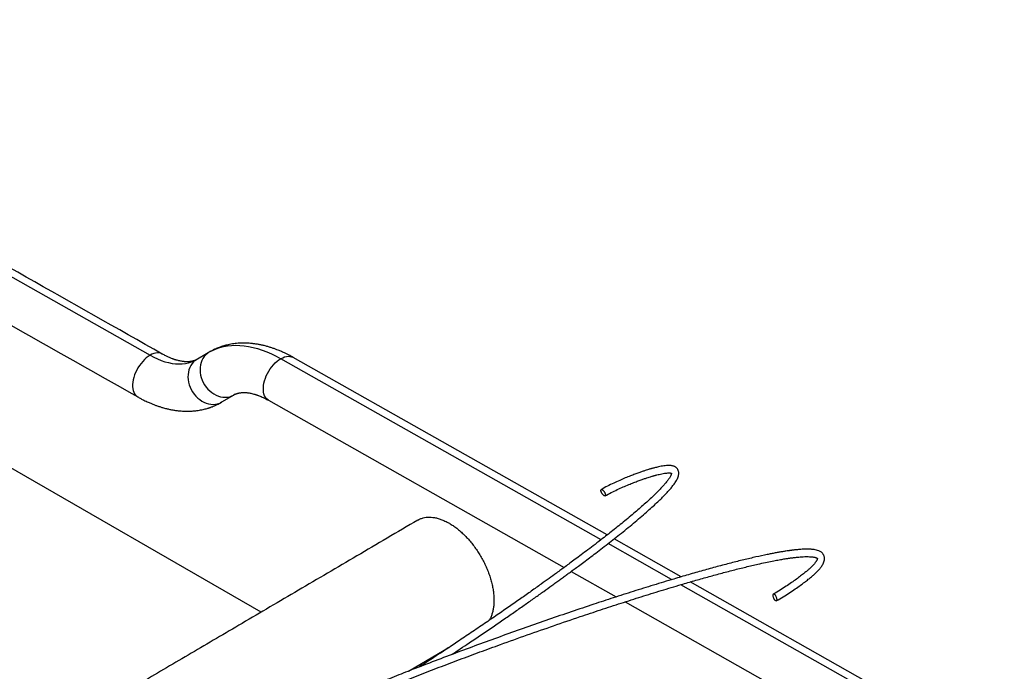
# Model space of a CAD drawing. Header units: millimetres. Extents: x 0 to 844, y 0 to 663.
# Tile 60 of 87: x 709 to 759, y 240 to 273. Entities that reach past the tile are written whole.
import ezdxf

# ---------------------------------------------------------------- set-up
doc = ezdxf.new("R2010")
doc.units = ezdxf.units.MM
doc.layers.add('TRAIT-FORT', color=4, linetype='Continuous', lineweight=25)

msp = doc.modelspace()

# ---------------------------------------------------------------- linework, layer by layer
at = {"layer": 'TRAIT-FORT', "color": 4, "linetype": 'Continuous', "lineweight": 25}
for p, q in [((684.999, 272.7335), (715.1443, 255.679)), ((720.8051, 242.5728), (684.0902, 263.7679)), ((718.0997, 255.8008), (717.4831, 255.4375)), ((718.2074, 255.8659), (718.1005, 255.8013)), ((718.2072, 255.8658), (718.2181, 255.8718)), ((738.1336, 246.271), (721.8101, 255.5053)), ((738.4451, 246.5137), (722.4362, 255.5699)), ((717.4818, 255.4366), (717.476, 255.4376)), ((719.4124, 253.6514), (718.7958, 253.2882)), ((719.4124, 253.6514), (719.4721, 253.6894)), ((719.4781, 253.6885), (719.4124, 253.6514)), ((718.7958, 253.2882), (718.7345, 253.2535)), ((718.786, 253.284), (718.8062, 253.2962)), ((721.184, 253.3824), (736.2547, 244.8568)), ((741.7335, 244.2345), (738.4894, 246.0697)), ((742.2196, 244.3784), (738.7997, 246.313)), ((736.6147, 244.6532), (738.9112, 243.354)), ((758.323, 234.8498), (742.1934, 243.9744)), ((758.6895, 235.0613), (742.6819, 244.1169)), ((739.362, 243.099), (756.1558, 233.5987)), ((728.3139, 239.5638), (730.4346, 240.811))]:
    msp.add_line(p, q, dxfattribs=at)
at = {"layer": 'TRAIT-FORT', "color": 4, "linetype": 'Continuous', "lineweight": 25, "flags": 128}
for points in [[(718.2181, 255.8718), (718.3307, 255.9298), (718.5104, 256.008), (718.6972, 256.0724), (718.8907, 256.123), (719.0904, 256.1595), (719.2959, 256.1819), (719.5068, 256.1901), (719.7227, 256.1842), (719.943, 256.1641), (720.1674, 256.1299), (720.3953, 256.0817), (720.6263, 256.0195), (720.8598, 255.9436), (721.0955, 255.854), (721.3328, 255.7509), (721.5711, 255.6346), (721.8101, 255.5053)], [(715.1443, 255.679), (715.048, 255.6174), (714.9527, 255.5444), (714.8598, 255.4609), (714.7701, 255.3679), (714.6849, 255.2665), (714.605, 255.1579), (714.5314, 255.0433), (714.4651, 254.9241), (714.4067, 254.8017), (714.3569, 254.6775), (714.3164, 254.5529), (714.2856, 254.4296), (714.2649, 254.3088), (714.2544, 254.192), (714.2544, 254.0805), (714.2649, 253.9758), (714.2856, 253.8789), (714.3164, 253.7911), (714.357, 253.7134), (714.4067, 253.6466), (714.4651, 253.5916), (714.5171, 253.5568)], [(715.7701, 255.7439), (715.7572, 255.7509), (715.6837, 255.7805), (715.6038, 255.797), (715.5185, 255.7999), (715.4289, 255.7894), (715.3359, 255.7656), (715.2407, 255.7286), (715.1443, 255.679)], [(715.1443, 255.679), (715.3351, 255.5778), (715.5251, 255.4893), (715.7139, 255.4137), (715.9007, 255.3514), (716.085, 255.3024), (716.2663, 255.2669), (716.444, 255.2451), (716.6175, 255.237), (716.7862, 255.2426), (716.9498, 255.2619), (717.1076, 255.2949), (717.2592, 255.3415), (717.404, 255.4015), (717.4742, 255.4367)], [(718.1008, 255.8015), (718.0656, 255.7759), (717.9814, 255.7018), (717.9066, 255.6164), (717.8421, 255.5208), (717.7886, 255.4162), (717.7469, 255.3036), (717.7173, 255.1845), (717.7002, 255.0603), (717.6959, 254.9323), (717.7043, 254.8022), (717.7254, 254.6714), (717.7589, 254.5414), (717.8045, 254.4138), (717.8615, 254.2901), (717.9294, 254.1717), (718.0074, 254.0601), (718.0944, 253.9564), (718.1896, 253.8621), (718.2917, 253.778), (718.3996, 253.7053), (718.5121, 253.6448), (718.6277, 253.5971), (718.7452, 253.563), (718.8632, 253.5426), (718.9802, 253.5364), (719.095, 253.5444), (719.2061, 253.5664), (719.3123, 253.6022), (719.4124, 253.6514)], [(721.1839, 253.3824), (721.1309, 253.4178), (721.0725, 253.4728), (721.0227, 253.5396), (720.9822, 253.6173), (720.9514, 253.7051), (720.9306, 253.802), (720.9202, 253.9067), (720.9202, 254.0182), (720.9306, 254.135), (720.9514, 254.2558), (720.9822, 254.3791), (721.0227, 254.5037), (721.0725, 254.6279), (721.1309, 254.7503), (721.1972, 254.8695), (721.2708, 254.9841), (721.3506, 255.0927), (721.4359, 255.1941), (721.5255, 255.2871), (721.6185, 255.3706), (721.7137, 255.4436), (721.8101, 255.5053)], [(721.8101, 255.5053), (721.9064, 255.5548), (722.0017, 255.5918), (722.0946, 255.6157), (722.1843, 255.6262), (722.2695, 255.6232), (722.3494, 255.6068), (722.4229, 255.5771), (722.4362, 255.5699)], [(717.4831, 255.4376), (717.4491, 255.4127), (717.3648, 255.3385), (717.29, 255.2532), (717.2255, 255.1576), (717.172, 255.053), (717.1303, 254.9404), (717.1007, 254.8213), (717.0836, 254.6971), (717.0793, 254.5691), (717.0877, 254.439), (717.1088, 254.3081), (717.1423, 254.1782), (717.1879, 254.0506), (717.245, 253.9269), (717.3128, 253.8085), (717.3908, 253.6969), (717.4778, 253.5932), (717.573, 253.4988), (717.6751, 253.4148), (717.783, 253.3421), (717.8955, 253.2816), (718.0111, 253.2339), (718.1286, 253.1998), (718.2466, 253.1794), (718.3636, 253.1732), (718.4784, 253.1811), (718.5895, 253.2031), (718.6958, 253.239), (718.7958, 253.2882)]]:
    msp.add_lwpolyline(points, dxfattribs=at)
at = {"layer": 'TRAIT-FORT', "color": 4, "linetype": 'Continuous', "lineweight": 25}
for points, knots in [([(715.7705, 255.7437), (711.147, 258.3594), (701.0972, 264.045), (691.05, 269.7291), (685.6251, 272.7982)], [0, 0, 0, 0, 0.4600563, 1, 1, 1, 1]), ([(684.3728, 270.6106), (689.6039, 267.6512), (699.6538, 261.9656), (709.7008, 256.2816), (714.5182, 253.5562)], [0, 0, 0, 0, 0.5205149, 1, 1, 1, 1]), ([(722.4373, 255.5693), (722.3827, 255.5997), (722.2798, 255.657), (722.1346, 255.7316), (722.0086, 255.7929), (721.9022, 255.842), (721.8107, 255.8823), (721.7153, 255.9225), (721.6016, 255.9681), (721.461, 256.0204), (721.3089, 256.072), (721.1397, 256.1236), (720.9693, 256.1691), (720.7935, 256.2089), (720.621, 256.2414), (720.4496, 256.2669), (720.278, 256.2854), (720.1013, 256.2973), (719.9149, 256.3016), (719.7302, 256.2966), (719.5654, 256.2843), (719.415, 256.2671), (719.2723, 256.2448), (719.1367, 256.2178), (719.0165, 256.1893), (718.8981, 256.1567), (718.8001, 256.1262), (718.7087, 256.0947), (718.6171, 256.0605), (718.4999, 256.0124), (718.3599, 255.9483), (718.2606, 255.8947), (718.2074, 255.8659)], [0, 0, 0, 0, 0.0386031, 0.0727421, 0.1023127, 0.1272314, 0.1474329, 0.1663526, 0.1936348, 0.2264286, 0.2638927, 0.2993593, 0.3442495, 0.3833169, 0.4202571, 0.4610445, 0.5011363, 0.5386243, 0.5832951, 0.6292818, 0.6668026, 0.6993447, 0.7361725, 0.7695671, 0.7986153, 0.8230915, 0.8510524, 0.8716235, 0.895364, 0.9246423, 0.9595664, 1, 1, 1, 1]), ([(717.476, 255.4376), (717.4599, 255.4303), (717.4311, 255.4172), (717.3939, 255.4036), (717.3666, 255.3946), (717.3447, 255.388), (717.3235, 255.382), (717.2942, 255.3746), (717.2526, 255.3657), (717.2019, 255.3575), (717.1545, 255.3521), (717.1142, 255.349), (717.0748, 255.3472), (717.0288, 255.3464), (716.973, 255.3475), (716.9124, 255.3511), (716.8407, 255.358), (716.76, 255.3693), (716.6664, 255.3869), (716.5707, 255.4093), (716.4941, 255.4306), (716.4357, 255.4485), (716.399, 255.4604), (716.3634, 255.4724), (716.325, 255.4859), (716.2706, 255.5059), (716.1902, 255.5376), (716.0773, 255.5863), (715.9345, 255.654), (715.8284, 255.712), (715.7706, 255.7436)], [0, 0, 0, 0, 0.058255, 0.1043071, 0.1376484, 0.1581203, 0.175976, 0.1969274, 0.2361999, 0.2804225, 0.3182339, 0.3454904, 0.3691828, 0.3987256, 0.4350183, 0.4739139, 0.5089925, 0.5602873, 0.607145, 0.6530535, 0.7001264, 0.7178755, 0.734786, 0.7508551, 0.7661797, 0.7861079, 0.8217803, 0.8693797, 0.9288319, 1, 1, 1, 1]), ([(714.5171, 253.5568), (714.5712, 253.5267), (714.6733, 253.4698), (714.8174, 253.3957), (714.9426, 253.3347), (715.0487, 253.2857), (715.1397, 253.2456), (715.2338, 253.2058), (715.3454, 253.1609), (715.4835, 253.1093), (715.6339, 253.0579), (715.8023, 253.0061), (715.9727, 252.9601), (716.1473, 252.9201), (716.3183, 252.8873), (716.488, 252.8614), (716.6494, 252.8434), (716.8037, 252.8318), (716.9597, 252.8257), (717.1229, 252.8261), (717.2766, 252.833), (717.4104, 252.8442), (717.5358, 252.8589), (717.6606, 252.8779), (717.7848, 252.9015), (717.8985, 252.9272), (718.0019, 252.9541), (718.0828, 252.9778), (718.145, 252.9974), (718.1947, 253.0139), (718.2487, 253.0328), (718.3267, 253.0616), (718.4375, 253.1065), (718.5847, 253.1729), (718.6894, 253.2294), (718.7467, 253.2602)], [0, 0, 0, 0, 0.0382704, 0.0721616, 0.1015722, 0.1264204, 0.1466423, 0.1652498, 0.1920005, 0.2241497, 0.2611335, 0.2965343, 0.3414205, 0.3805368, 0.4169431, 0.4571094, 0.4971015, 0.52829, 0.5639478, 0.6044239, 0.6409428, 0.6712844, 0.6988994, 0.7299094, 0.7597238, 0.7876075, 0.8116822, 0.8339119, 0.8459149, 0.8585612, 0.8719616, 0.8887319, 0.9180423, 0.9551946, 1, 1, 1, 1]), ([(719.4781, 253.6885), (719.4942, 253.6958), (719.523, 253.7089), (719.5596, 253.7222), (719.5861, 253.731), (719.6056, 253.737), (719.6251, 253.7425), (719.6537, 253.75), (719.6962, 253.7595), (719.7497, 253.7683), (719.7989, 253.774), (719.8402, 253.7771), (719.8794, 253.779), (719.9254, 253.7798), (719.9812, 253.7787), (720.0419, 253.7751), (720.1136, 253.7681), (720.1943, 253.7568), (720.2879, 253.7392), (720.3836, 253.7168), (720.4603, 253.6956), (720.5186, 253.6776), (720.5554, 253.6658), (720.591, 253.6537), (720.6294, 253.6402), (720.6838, 253.6202), (720.7643, 253.5885), (720.8772, 253.5398), (721.0199, 253.4721), (721.126, 253.4141), (721.1838, 253.3825)], [0, 0, 0, 0, 0.0582729, 0.1044073, 0.1379021, 0.1585882, 0.1766061, 0.1976248, 0.2368211, 0.2808001, 0.3184306, 0.3456102, 0.369294, 0.3988346, 0.4351259, 0.4740184, 0.5090907, 0.5603691, 0.6072144, 0.6531148, 0.7001805, 0.7179288, 0.7348403, 0.750912, 0.7662409, 0.7861712, 0.8218393, 0.8694267, 0.9288592, 1, 1, 1, 1]), ([(730.5092, 240.4071), (730.8105, 240.6071), (731.3172, 240.9435), (732.0226, 241.4197), (732.6216, 241.8272), (733.1992, 242.2239), (733.7468, 242.6034), (734.2628, 242.9641), (734.7474, 243.3057), (735.201, 243.6283), (735.5599, 243.8857), (735.8324, 244.0824), (736.0265, 244.2231), (736.2133, 244.359), (736.394, 244.491), (736.5776, 244.6257), (736.7747, 244.771), (737.0031, 244.9402), (737.2647, 245.1353), (737.5592, 245.3565), (737.8773, 245.5976), (738.216, 245.8571), (738.5623, 246.1257), (738.912, 246.4007), (739.2608, 246.6793), (739.6139, 246.9665), (739.9621, 247.2559), (740.2905, 247.5361), (740.5872, 247.7966), (740.847, 248.0324), (741.0728, 248.2448), (741.267, 248.4352), (741.4324, 248.6052), (741.5759, 248.7604), (741.7081, 248.9127), (741.8349, 249.0722), (741.933, 249.2136), (742.0026, 249.3338), (742.0487, 249.4311), (742.0807, 249.5241), (742.0982, 249.6177), (742.0985, 249.709), (742.0771, 249.8014), (742.0292, 249.8885), (741.9616, 249.9558), (741.8851, 250.0015), (741.8096, 250.0289), (741.74, 250.0445), (741.6681, 250.0537), (741.5798, 250.0574), (741.4677, 250.0533), (741.3389, 250.0393), (741.2035, 250.017), (741.0766, 249.9911), (740.9631, 249.9646), (740.869, 249.9407), (740.7978, 249.9215), (740.748, 249.9076), (740.7062, 249.8958), (740.6565, 249.8813), (740.5861, 249.8604), (740.4926, 249.8316), (740.3742, 249.7937), (740.2289, 249.7453), (740.0552, 249.6849), (739.8522, 249.611), (739.6197, 249.5223), (739.3592, 249.4175), (739.0737, 249.296), (738.769, 249.1571), (738.451, 249.0018), (738.2479, 248.8886), (738.1436, 248.8305)], [0, 0, 0, 0, 0.0506396, 0.0851733, 0.1195202, 0.1525467, 0.1839082, 0.2135967, 0.2416143, 0.2679725, 0.2926908, 0.3045089, 0.3159226, 0.3269363, 0.3375543, 0.3479564, 0.3595834, 0.3727138, 0.3888244, 0.4065921, 0.4259076, 0.4466419, 0.4686447, 0.4899143, 0.5119596, 0.5346051, 0.5576554, 0.5799864, 0.6002328, 0.61851, 0.6349515, 0.6496935, 0.6628723, 0.6746217, 0.6861222, 0.6987462, 0.7122538, 0.7201347, 0.7278041, 0.7356301, 0.7421197, 0.7490508, 0.7560774, 0.7631394, 0.7701079, 0.7769417, 0.7828462, 0.7876511, 0.7927992, 0.7991008, 0.8067015, 0.8158059, 0.8241686, 0.8319604, 0.8386795, 0.8441655, 0.8482795, 0.8509137, 0.8526704, 0.8554445, 0.8594029, 0.8646216, 0.8711936, 0.8792155, 0.8887808, 0.8999673, 0.9128233, 0.9273517, 0.9434964, 0.9611304, 0.9800529, 1, 1, 1, 1]), ([(741.7291, 249.6638), (741.7287, 249.6644), (741.7274, 249.667), (741.7272, 249.6479), (741.717, 249.6109), (741.6978, 249.5621), (741.6616, 249.4896), (741.598, 249.3865), (741.4976, 249.2497), (741.382, 249.1092), (741.2523, 248.9635), (741.1097, 248.8122), (740.9437, 248.6446), (740.7486, 248.456), (740.5217, 248.245), (740.2727, 248.0213), (740.0027, 247.7858), (739.7183, 247.5437), (739.418, 247.2938), (739.1127, 247.0445), (738.8092, 246.8007), (738.5101, 246.5641), (738.1841, 246.3092), (737.8364, 246.0409), (737.4732, 245.7642), (737.1366, 245.5105), (736.8301, 245.2816), (736.5568, 245.079), (736.3137, 244.8999), (736.0865, 244.7336), (735.8135, 244.5346), (735.4783, 244.2919), (735.0511, 243.985), (734.5696, 243.6422), (734.03, 243.2617), (733.4524, 242.8583), (732.8365, 242.4323), (732.1872, 241.9878), (731.5157, 241.5326), (730.7372, 241.01), (729.8573, 240.4274), (729.1989, 239.9947), (728.8653, 239.7797), (728.8603, 239.7765)], [0, 0, 0, 0, 0.0028402, 0.0108419, 0.0185854, 0.0255641, 0.0322949, 0.0461592, 0.0599836, 0.0748866, 0.0884445, 0.1026689, 0.1186782, 0.1366292, 0.1566795, 0.1789844, 0.2005491, 0.2240629, 0.2483575, 0.2723504, 0.2958744, 0.3187778, 0.3409235, 0.369913, 0.3969604, 0.4218291, 0.444321, 0.4642722, 0.4815485, 0.4972091, 0.5135024, 0.5405271, 0.5693174, 0.6049474, 0.6430191, 0.6835488, 0.726536, 0.7719604, 0.8187424, 0.8656353, 0.9324541, 0.9989707, 1, 1, 1, 1]), ([(738.3413, 248.505), (738.443, 248.5615), (738.6418, 248.6719), (738.9541, 248.8237), (739.2546, 248.9598), (739.5364, 249.079), (739.7933, 249.1816), (740.0218, 249.2681), (740.2205, 249.3398), (740.3894, 249.398), (740.5296, 249.4442), (740.6411, 249.4794), (740.7269, 249.5056), (740.7901, 249.5242), (740.8354, 249.5371), (740.8748, 249.5482), (740.9229, 249.5615), (740.9994, 249.5817), (741.1067, 249.6083), (741.2387, 249.6372), (741.3715, 249.6605), (741.4897, 249.6744), (741.5816, 249.6785), (741.6476, 249.6757), (741.6927, 249.6689), (741.7239, 249.6608), (741.7345, 249.655), (741.7333, 249.6569), (741.7331, 249.6573)], [0, 0, 0, 0, 0.08969101, 0.1753465, 0.25543486, 0.3288202, 0.39479345, 0.4530286, 0.50351211, 0.54646357, 0.58225651, 0.61134796, 0.63287738, 0.64936715, 0.66112756, 0.66878541, 0.68077432, 0.70005935, 0.73126005, 0.77024436, 0.81362385, 0.85117267, 0.88620295, 0.91444634, 0.93697387, 0.95829898, 0.99203652, 1, 1, 1, 1]), ([(738.3576, 248.5444), (738.3577, 248.5537), (738.3567, 248.5655), (738.3518, 248.5882), (738.3496, 248.5966), (738.3438, 248.6151), (738.3401, 248.6252), (738.3311, 248.647), (738.3257, 248.6587), (738.3132, 248.683), (738.3061, 248.6957), (738.2903, 248.721), (738.2816, 248.7337), (738.2634, 248.7578), (738.2538, 248.7693), (738.2346, 248.7898), (738.225, 248.7989), (738.2066, 248.814), (738.1979, 248.8201), (738.1818, 248.8289), (738.1745, 248.8317), (738.1617, 248.8346), (738.1561, 248.8346), (738.1467, 248.8325), (738.1429, 248.8305), (738.1366, 248.8249), (738.1342, 248.8214), (738.1288, 248.8098), (738.1275, 248.8005), (738.1272, 248.7819), (738.1282, 248.7701), (738.133, 248.7474), (738.1352, 248.739), (738.1411, 248.7205), (738.1448, 248.7103), (738.1538, 248.6885), (738.1591, 248.6769), (738.1716, 248.6525), (738.1788, 248.6399), (738.1946, 248.6146), (738.2032, 248.6019), (738.2215, 248.5777), (738.2311, 248.5663), (738.2502, 248.5457), (738.2598, 248.5366), (738.2782, 248.5215), (738.287, 248.5155), (738.3031, 248.5067), (738.3104, 248.5038), (738.3232, 248.501), (738.3288, 248.501), (738.3382, 248.503), (738.342, 248.5051), (738.3483, 248.5106), (738.3506, 248.5141), (738.3561, 248.5258), (738.3574, 248.5351), (738.3576, 248.5444)], [0, 0, 0, 0, 0.0625, 0.0625, 0.09375, 0.09375, 0.125, 0.125, 0.15625, 0.15625, 0.1875, 0.1875, 0.21875, 0.21875, 0.25, 0.25, 0.28125, 0.28125, 0.3125, 0.3125, 0.34375, 0.34375, 0.375, 0.375, 0.40625, 0.40625, 0.4375, 0.4375, 0.5, 0.5, 0.5625, 0.5625, 0.59375, 0.59375, 0.625, 0.625, 0.65625, 0.65625, 0.6875, 0.6875, 0.71875, 0.71875, 0.75, 0.75, 0.78125, 0.78125, 0.8125, 0.8125, 0.84375, 0.84375, 0.875, 0.875, 0.90625, 0.90625, 0.9375, 0.9375, 1, 1, 1, 1]), ([(728.7928, 247.2707), (728.2708, 246.9637), (727.2365, 246.3554), (725.6998, 245.4516), (724.1927, 244.5652), (722.7151, 243.6962), (721.267, 242.8445), (719.8746, 242.0256), (718.5369, 241.2388), (717.2527, 240.4836), (715.9948, 239.7437), (714.7632, 239.0194), (713.5342, 238.2966), (712.3091, 237.5761), (711.0889, 236.8584), (709.9119, 236.1662), (709.1417, 235.7132), (708.7683, 235.4936)], [0, 0, 0, 0, 0.07820362, 0.15493459, 0.23019266, 0.30397763, 0.37628931, 0.44712754, 0.51256817, 0.57669869, 0.63951899, 0.701029, 0.76122863, 0.82364476, 0.88458674, 0.94405454, 1, 1, 1, 1]), ([(728.7933, 247.27), (728.834, 247.2923), (728.9198, 247.3392), (729.0642, 247.3866), (729.223, 247.417), (729.3899, 247.426), (729.5635, 247.4143), (729.7423, 247.3825), (729.9281, 247.3294), (730.1331, 247.2514), (730.2771, 247.1759), (730.3564, 247.1343)], [0, 0, 0, 0, 0.0983519, 0.2070305, 0.3164856, 0.4275364, 0.534686, 0.6433646, 0.7528197, 0.8638705, 1, 1, 1, 1]), ([(730.3564, 247.1343), (730.4189, 247.0977), (730.5443, 247.0242), (730.7332, 246.8906), (730.9221, 246.7398), (731.1069, 246.5728), (731.2858, 246.3921), (731.4578, 246.199), (731.6244, 245.9916), (731.7815, 245.7745), (731.9285, 245.5489), (732.0641, 245.3172), (732.1896, 245.0769), (732.3018, 244.8337), (732.4002, 244.5887), (732.4843, 244.3445), (732.5546, 244.0984), (732.6092, 243.8565), (732.648, 243.6198), (732.671, 243.3905), (732.6781, 243.1664), (732.669, 242.9531), (732.6437, 242.7514), (732.6032, 242.5627), (732.5458, 242.3866), (732.487, 242.249), (732.4419, 242.1768), (732.4269, 242.1526)], [0, 0, 0, 0, 0.0400749, 0.080428, 0.1216587, 0.1631927, 0.2032676, 0.2439143, 0.2848515, 0.3263854, 0.3664603, 0.407107, 0.4480442, 0.4895781, 0.529653, 0.5702997, 0.6112369, 0.6527708, 0.6928457, 0.7334924, 0.7744296, 0.8159635, 0.8560384, 0.8966851, 0.9376223, 0.9791562, 1, 1, 1, 1]), ([(747.0678, 243.149), (747.1848, 243.2177), (747.4131, 243.3519), (747.7349, 243.5573), (748.0267, 243.7529), (748.2845, 243.9347), (748.5069, 244.0993), (748.6944, 244.2452), (748.8556, 244.3776), (748.9906, 244.4956), (749.1013, 244.5994), (749.1854, 244.6843), (749.251, 244.7555), (749.3065, 244.8205), (749.3606, 244.8896), (749.4129, 244.9655), (749.4609, 245.0487), (749.5028, 245.1462), (749.5286, 245.2527), (749.5278, 245.3575), (749.5077, 245.4356), (749.4867, 245.4845), (749.4636, 245.5242), (749.4373, 245.5598), (749.4036, 245.5961), (749.3598, 245.6331), (749.3037, 245.6695), (749.2225, 245.7083), (749.1187, 245.7415), (749.0001, 245.7651), (748.8918, 245.7781), (748.793, 245.785), (748.6915, 245.7884), (748.588, 245.7885), (748.4824, 245.7857), (748.3769, 245.7807), (748.2631, 245.7729), (748.1494, 245.7632), (748.0459, 245.7527), (747.9624, 245.7433), (747.9003, 245.7358), (747.8558, 245.7302), (747.819, 245.7255), (747.7811, 245.7205), (747.7381, 245.7146), (747.6627, 245.704), (747.5453, 245.6867), (747.3829, 245.6608), (747.2009, 245.6297), (747.0083, 245.5947), (746.8066, 245.556), (746.4823, 245.4908), (746.0197, 245.3905), (745.403, 245.2456), (744.7445, 245.0808), (744.0493, 244.8974), (743.3269, 244.6986), (742.588, 244.4878), (741.7484, 244.2409), (740.8118, 243.9567), (739.7839, 243.6353), (738.7673, 243.3091), (737.714, 242.9634), (736.6153, 242.5948), (735.4625, 242.1995), (734.3028, 241.7937), (733.1423, 241.3795), (731.9847, 240.9583), (730.8283, 240.5293), (729.6719, 240.0918), (728.5936, 239.6748), (727.7383, 239.3386), (727.2698, 239.1498), (727.1067, 239.0841)], [0, 0, 0, 0, 0.0155767, 0.0304037, 0.0442159, 0.0568445, 0.0682039, 0.0782742, 0.0870911, 0.0959319, 0.1033778, 0.1095622, 0.1145979, 0.1193021, 0.1241295, 0.1300926, 0.1362943, 0.1431747, 0.1508577, 0.1588918, 0.1635073, 0.1670925, 0.1699951, 0.1731068, 0.1764725, 0.1803708, 0.1853465, 0.1914337, 0.2001505, 0.2077817, 0.2142544, 0.2196716, 0.2253051, 0.2314767, 0.2364771, 0.2418114, 0.2474951, 0.2532415, 0.2581139, 0.2620065, 0.264743, 0.2665598, 0.2680339, 0.2697276, 0.271644, 0.2737867, 0.2797557, 0.2870646, 0.2947326, 0.3028028, 0.3110449, 0.3194586, 0.3420035, 0.3656696, 0.3904218, 0.4162135, 0.4427013, 0.4693418, 0.4960072, 0.5325028, 0.568559, 0.6039382, 0.6384826, 0.6777098, 0.7171883, 0.7567395, 0.7961855, 0.83535, 0.8742894, 0.9133735, 0.9524045, 0.9834317, 1, 1, 1, 1]), ([(725.9566, 238.2041), (725.977, 238.2126), (726.2952, 238.346), (726.9188, 238.5993), (727.8621, 238.9783), (728.8501, 239.3664), (729.8817, 239.764), (730.9209, 240.1572), (731.9649, 240.5451), (733.116, 240.9654), (734.3684, 241.4136), (735.7251, 241.888), (736.9745, 242.3145), (738.1205, 242.6968), (739.1577, 243.0353), (740.1864, 243.3631), (741.2073, 243.6797), (742.1065, 243.9501), (742.8899, 244.1784), (743.558, 244.3676), (744.2211, 244.5491), (744.8741, 244.7207), (745.5113, 244.88), (746.0585, 245.0084), (746.5058, 245.1063), (746.8474, 245.1763), (747.1428, 245.2327), (747.3958, 245.2771), (747.5745, 245.3059), (747.6932, 245.3236), (747.7644, 245.3339), (747.8337, 245.3434), (747.9032, 245.3525), (747.9753, 245.3615), (748.0576, 245.371), (748.1617, 245.382), (748.2935, 245.3938), (748.4497, 245.4042), (748.6098, 245.4093), (748.7527, 245.4072), (748.8594, 245.3999), (748.9338, 245.3908), (748.9849, 245.3821), (749.027, 245.3729), (749.063, 245.3631), (749.0974, 245.3514), (749.128, 245.3376), (749.1479, 245.3258), (749.1596, 245.3171), (749.1651, 245.3072), (749.1634, 245.3068), (749.1616, 245.292), (749.1538, 245.2663), (749.139, 245.2323), (749.1221, 245.201), (749.1054, 245.1735), (749.084, 245.1413), (749.054, 245.1), (749.0086, 245.0434), (748.9428, 244.9694), (748.8591, 244.8838), (748.7569, 244.7876), (748.6366, 244.6818), (748.4868, 244.558), (748.3035, 244.4149), (748.087, 244.2545), (747.8382, 244.0787), (747.5594, 243.8914), (747.254, 243.6956), (747.0379, 243.5676), (746.9276, 243.5023)], [0, 0, 0, 0, 0.0020377, 0.0317724, 0.0617237, 0.0953442, 0.1292008, 0.163395, 0.1977823, 0.2322222, 0.2771748, 0.3219003, 0.3672012, 0.4021006, 0.4371007, 0.472041, 0.5067507, 0.5417624, 0.5650966, 0.5886335, 0.6122587, 0.6358478, 0.6592679, 0.6823794, 0.6973741, 0.7107343, 0.7225432, 0.7329011, 0.7419019, 0.7451418, 0.7481834, 0.7511726, 0.7542638, 0.7574531, 0.7609076, 0.7655413, 0.7720865, 0.780038, 0.7892458, 0.7979623, 0.8051578, 0.809964, 0.8138984, 0.8171416, 0.8208292, 0.8251839, 0.8300923, 0.8351569, 0.8412793, 0.8478517, 0.854638, 0.8612431, 0.8672156, 0.8721809, 0.8756419, 0.8783506, 0.8809567, 0.8845828, 0.8893021, 0.8951972, 0.9023827, 0.9090172, 0.9166323, 0.9253417, 0.9352463, 0.9463652, 0.9584273, 0.9715188, 0.9854642, 1, 1, 1, 1]), ([(747.0654, 243.3352), (747.0603, 243.3501), (747.0538, 243.367), (747.0414, 243.3942), (747.0368, 243.4036), (747.0266, 243.4224), (747.0211, 243.4319), (747.0091, 243.4503), (747.0028, 243.4593), (746.9894, 243.4755), (746.9825, 243.4828), (746.9686, 243.4947), (746.9617, 243.4994), (746.9485, 243.5051), (746.9422, 243.5062), (746.9309, 243.5047), (746.9259, 243.502), (746.9176, 243.4932), (746.9143, 243.4871), (746.9095, 243.4725), (746.908, 243.464), (746.9064, 243.4457), (746.9064, 243.4359), (746.9075, 243.416), (746.9086, 243.4058), (746.9117, 243.386), (746.9136, 243.3762), (746.92, 243.3482), (746.925, 243.3312), (746.9352, 243.3012), (746.9417, 243.2843), (746.9541, 243.2571), (746.9587, 243.2478), (746.9689, 243.2289), (746.9744, 243.2194), (746.9864, 243.201), (746.9928, 243.1921), (747.0061, 243.1759), (747.013, 243.1685), (747.0269, 243.1566), (747.0338, 243.152), (747.0471, 243.1462), (747.0533, 243.1451), (747.0646, 243.1467), (747.0696, 243.1494), (747.0779, 243.1581), (747.0812, 243.1642), (747.086, 243.1788), (747.0875, 243.1873), (747.0891, 243.2056), (747.0891, 243.2154), (747.088, 243.2354), (747.0869, 243.2455), (747.0838, 243.2654), (747.0819, 243.2751), (747.0756, 243.3031), (747.0705, 243.3202), (747.0654, 243.3352)], [0, 0, 0, 0, 0.0625, 0.0625, 0.09375, 0.09375, 0.125, 0.125, 0.15625, 0.15625, 0.1875, 0.1875, 0.21875, 0.21875, 0.25, 0.25, 0.28125, 0.28125, 0.3125, 0.3125, 0.34375, 0.34375, 0.375, 0.375, 0.40625, 0.40625, 0.4375, 0.4375, 0.5, 0.5, 0.5625, 0.5625, 0.59375, 0.59375, 0.625, 0.625, 0.65625, 0.65625, 0.6875, 0.6875, 0.71875, 0.71875, 0.75, 0.75, 0.78125, 0.78125, 0.8125, 0.8125, 0.84375, 0.84375, 0.875, 0.875, 0.90625, 0.90625, 0.9375, 0.9375, 1, 1, 1, 1])]:
    msp.add_open_spline(points, degree=3, knots=knots, dxfattribs=at)

doc.saveas('drawing.dxf')
